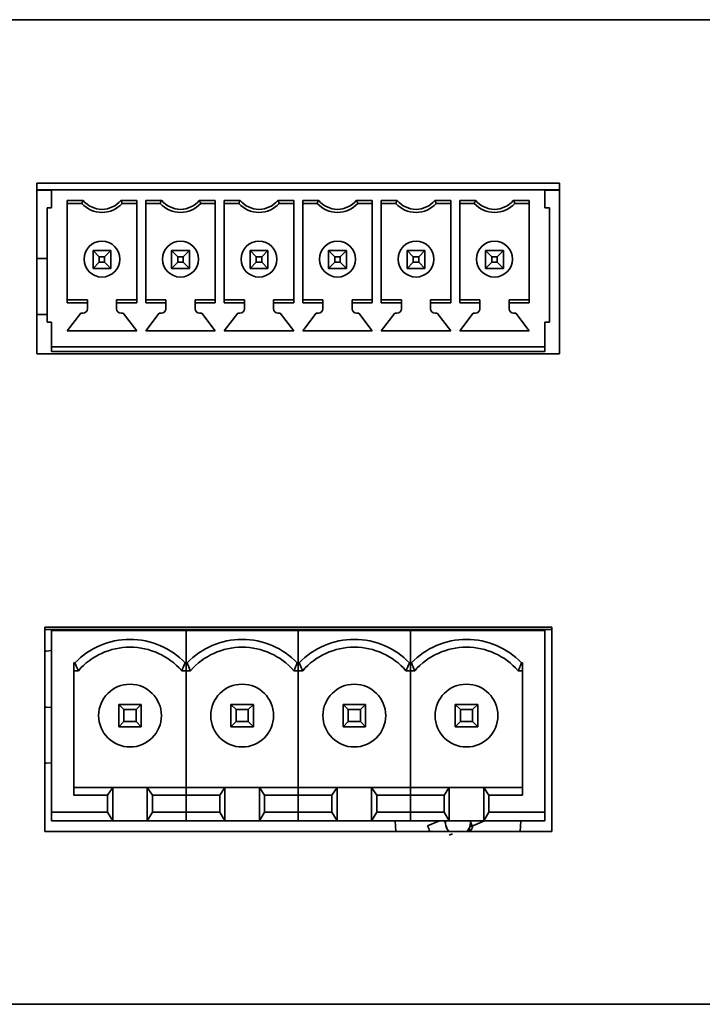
# Model space of a CAD drawing. Header units: millimetres. Extents: x 6 to 589, y 7 to 403.
# Tile 11 of 16: x 506 to 516, y 189 to 203. Entities that reach past the tile are written whole.
import ezdxf

# ---------------------------------------------------------------- set-up
doc = ezdxf.new("R2010")
doc.units = ezdxf.units.MM

msp = doc.modelspace()

# ---------------------------------------------------------------- linework, layer by layer
at = {"color": 7, "linetype": 'Continuous', "lineweight": 35}
for p, q in [((435.8465, 203.3963), (581.1798, 203.3963)), ((512.1169, 203.3971), (512.1169, 203.3963)), ((512.3714, 203.3971), (512.1169, 203.3971)), ((512.3714, 203.3971), (512.3714, 203.3963)), ((513.2677, 203.3971), (512.3714, 203.3971)), ((513.2677, 203.3971), (513.2677, 203.3963)), ((513.9095, 203.3971), (513.2677, 203.3971)), ((513.9095, 203.3971), (513.9095, 203.3963)), ((513.6898, 200.9663), (505.9232, 200.9663)), ((505.9232, 200.9663), (505.9232, 198.433)), ((513.6898, 198.433), (513.6898, 200.9663)), ((506.1398, 200.867), (505.9232, 200.867)), ((506.1398, 200.8637), (505.9232, 200.8637)), ((506.1398, 200.6004), (506.1398, 200.867)), ((513.4732, 200.867), (506.1398, 200.867)), ((513.6898, 200.867), (513.4732, 200.867)), ((513.4732, 200.867), (513.4732, 200.6004)), ((513.6898, 200.8637), (513.4732, 200.8637)), ((506.3732, 200.7117), (506.6104, 200.7117)), ((506.3732, 200.7117), (506.3732, 199.189)), ((506.5898, 200.667), (506.3732, 200.667)), ((506.5898, 200.667), (506.3732, 200.667)), ((506.5898, 200.667), (506.5898, 200.667)), ((507.1693, 200.7117), (507.4065, 200.7117)), ((507.4065, 200.667), (507.1898, 200.667)), ((507.1898, 200.667), (507.1898, 200.667)), ((507.4065, 200.667), (507.1898, 200.667)), ((507.4065, 199.189), (507.4065, 200.7117)), ((507.5398, 200.7117), (507.777, 200.7117)), ((507.5398, 200.7117), (507.5398, 199.189)), ((507.7565, 200.667), (507.5398, 200.667)), ((507.7565, 200.667), (507.5398, 200.667)), ((507.7565, 200.667), (507.7565, 200.667)), ((508.3359, 200.7117), (508.5732, 200.7117)), ((508.5732, 200.667), (508.3565, 200.667)), ((508.3565, 200.667), (508.3565, 200.667)), ((508.5732, 200.667), (508.3565, 200.667)), ((508.5732, 199.189), (508.5732, 200.7117)), ((508.7065, 200.7117), (508.9437, 200.7117)), ((508.7065, 200.7117), (508.7065, 199.189)), ((508.9232, 200.667), (508.7065, 200.667)), ((508.9232, 200.667), (508.7065, 200.667)), ((508.9232, 200.667), (508.9232, 200.667)), ((509.5026, 200.7117), (509.7398, 200.7117)), ((509.7398, 200.667), (509.5232, 200.667)), ((509.5232, 200.667), (509.5232, 200.667)), ((509.7398, 200.667), (509.5232, 200.667)), ((509.7398, 199.189), (509.7398, 200.7117)), ((509.8732, 200.7117), (510.1104, 200.7117)), ((509.8732, 200.7117), (509.8732, 199.189)), ((510.0898, 200.667), (509.8732, 200.667)), ((510.0898, 200.667), (509.8732, 200.667)), ((510.0898, 200.667), (510.0898, 200.667)), ((510.6693, 200.7117), (510.9065, 200.7117)), ((510.9065, 200.667), (510.6898, 200.667)), ((510.6898, 200.667), (510.6898, 200.667)), ((510.9065, 200.667), (510.6898, 200.667)), ((510.9065, 199.189), (510.9065, 200.7117)), ((511.0398, 200.7117), (511.277, 200.7117)), ((511.0398, 200.7117), (511.0398, 199.189)), ((511.2565, 200.667), (511.0398, 200.667)), ((511.2565, 200.667), (511.0398, 200.667)), ((511.2565, 200.667), (511.2565, 200.667)), ((511.8359, 200.7117), (512.0732, 200.7117)), ((512.0732, 200.667), (511.8565, 200.667)), ((511.8565, 200.667), (511.8565, 200.667)), ((512.0732, 200.667), (511.8565, 200.667)), ((512.0732, 199.189), (512.0732, 200.7117)), ((512.2065, 200.7117), (512.4437, 200.7117)), ((512.2065, 200.7117), (512.2065, 199.189)), ((512.4232, 200.667), (512.2065, 200.667)), ((512.4232, 200.667), (512.2065, 200.667)), ((512.4232, 200.667), (512.4232, 200.667)), ((513.0026, 200.7117), (513.2398, 200.7117)), ((513.2398, 200.667), (513.0232, 200.667)), ((513.0232, 200.667), (513.0232, 200.667)), ((513.2398, 200.667), (513.0232, 200.667)), ((513.2398, 199.189), (513.2398, 200.7117)), ((506.0732, 200.6004), (506.0732, 198.9004)), ((506.1398, 200.6004), (506.0732, 200.6004)), ((513.4732, 200.6004), (513.5398, 200.6004)), ((513.5398, 198.9004), (513.5398, 200.6004)), ((506.7565, 199.7004), (506.7565, 199.967)), ((506.7565, 199.967), (506.8498, 199.8737)), ((506.7565, 199.967), (507.0232, 199.967)), ((507.0232, 199.967), (506.9298, 199.8737)), ((507.0232, 199.967), (507.0232, 199.7004)), ((507.9232, 199.7004), (507.9232, 199.967)), ((507.9232, 199.967), (508.0165, 199.8737)), ((507.9232, 199.967), (508.1898, 199.967)), ((508.1898, 199.967), (508.0965, 199.8737)), ((508.1898, 199.967), (508.1898, 199.7004)), ((509.0898, 199.7004), (509.0898, 199.967)), ((509.0898, 199.967), (509.1832, 199.8737)), ((509.0898, 199.967), (509.3565, 199.967)), ((509.3565, 199.967), (509.2632, 199.8737)), ((509.3565, 199.967), (509.3565, 199.7004)), ((510.2565, 199.7004), (510.2565, 199.967)), ((510.2565, 199.967), (510.3498, 199.8737)), ((510.2565, 199.967), (510.5232, 199.967)), ((510.5232, 199.967), (510.4298, 199.8737)), ((510.5232, 199.967), (510.5232, 199.7004)), ((511.4232, 199.7004), (511.4232, 199.967)), ((511.4232, 199.967), (511.5165, 199.8737)), ((511.4232, 199.967), (511.6898, 199.967)), ((511.6898, 199.967), (511.5965, 199.8737)), ((511.6898, 199.967), (511.6898, 199.7004)), ((512.5898, 199.7004), (512.5898, 199.967)), ((512.5898, 199.967), (512.6832, 199.8737)), ((512.5898, 199.967), (512.8565, 199.967)), ((512.8565, 199.967), (512.7632, 199.8737)), ((512.8565, 199.967), (512.8565, 199.7004)), ((505.9232, 199.8463), (506.0632, 199.8463)), ((506.0632, 199.8463), (506.0732, 199.8462)), ((506.6232, 199.8387), (506.6232, 199.8387)), ((506.8498, 199.7937), (506.7565, 199.7004)), ((506.8498, 199.8737), (506.8498, 199.7937)), ((506.9298, 199.8737), (506.8498, 199.8737)), ((506.8498, 199.7937), (506.9298, 199.7937)), ((506.9298, 199.7937), (506.9298, 199.8737)), ((506.9298, 199.7937), (507.0232, 199.7004)), ((507.1565, 199.8387), (507.1565, 199.8387)), ((507.7898, 199.8387), (507.7898, 199.8387)), ((508.0165, 199.7937), (507.9232, 199.7004)), ((508.0165, 199.8737), (508.0165, 199.7937)), ((508.0965, 199.8737), (508.0165, 199.8737)), ((508.0165, 199.7937), (508.0965, 199.7937)), ((508.0965, 199.7937), (508.0965, 199.8737)), ((508.0965, 199.7937), (508.1898, 199.7004)), ((508.3232, 199.8387), (508.3232, 199.8387)), ((508.9565, 199.8387), (508.9565, 199.8387)), ((509.1832, 199.7937), (509.0898, 199.7004)), ((509.1832, 199.8737), (509.1832, 199.7937)), ((509.2632, 199.8737), (509.1832, 199.8737)), ((509.1832, 199.7937), (509.2632, 199.7937)), ((509.2632, 199.7937), (509.2632, 199.8737)), ((509.2632, 199.7937), (509.3565, 199.7004)), ((509.4898, 199.8387), (509.4898, 199.8387)), ((510.1232, 199.8387), (510.1232, 199.8387)), ((510.3498, 199.7937), (510.2565, 199.7004)), ((510.3498, 199.8737), (510.3498, 199.7937)), ((510.4298, 199.8737), (510.3498, 199.8737)), ((510.3498, 199.7937), (510.4298, 199.7937)), ((510.4298, 199.7937), (510.4298, 199.8737)), ((510.4298, 199.7937), (510.5232, 199.7004)), ((510.6565, 199.8387), (510.6565, 199.8387)), ((511.2898, 199.8387), (511.2898, 199.8387)), ((511.5165, 199.7937), (511.4232, 199.7004)), ((511.5165, 199.8737), (511.5165, 199.7937)), ((511.5965, 199.8737), (511.5165, 199.8737)), ((511.5165, 199.7937), (511.5965, 199.7937)), ((511.5965, 199.7937), (511.5965, 199.8737)), ((511.5965, 199.7937), (511.6898, 199.7004)), ((511.8232, 199.8387), (511.8232, 199.8387)), ((512.4565, 199.8387), (512.4565, 199.8387)), ((512.6832, 199.7937), (512.5898, 199.7004)), ((512.6832, 199.8737), (512.6832, 199.7937)), ((512.7632, 199.8737), (512.6832, 199.8737)), ((512.6832, 199.7937), (512.7632, 199.7937)), ((512.7632, 199.7937), (512.7632, 199.8737)), ((512.7632, 199.7937), (512.8565, 199.7004)), ((512.9898, 199.8387), (512.9898, 199.8387)), ((507.0232, 199.7004), (506.7565, 199.7004)), ((506.7565, 199.7004), (507.0232, 199.7004)), ((508.1898, 199.7004), (507.9232, 199.7004)), ((507.9232, 199.7004), (508.1898, 199.7004)), ((509.3565, 199.7004), (509.0898, 199.7004)), ((509.0898, 199.7004), (509.3565, 199.7004)), ((510.5232, 199.7004), (510.2565, 199.7004)), ((510.2565, 199.7004), (510.5232, 199.7004)), ((511.6898, 199.7004), (511.4232, 199.7004)), ((511.4232, 199.7004), (511.6898, 199.7004)), ((512.8565, 199.7004), (512.5898, 199.7004)), ((512.8565, 199.7004), (512.5898, 199.7004)), ((506.3732, 199.2337), (506.6732, 199.2337)), ((506.6732, 199.189), (506.3732, 199.189)), ((506.6732, 199.2337), (506.6732, 199.189)), ((506.6732, 199.189), (506.6732, 199.1004)), ((507.1065, 199.2337), (507.4065, 199.2337)), ((507.1065, 199.189), (507.1065, 199.2337)), ((507.4065, 199.189), (507.1065, 199.189)), ((507.1065, 199.1004), (507.1065, 199.189)), ((507.5398, 199.2337), (507.8398, 199.2337)), ((507.8398, 199.189), (507.5398, 199.189)), ((507.8398, 199.2337), (507.8398, 199.189)), ((507.8398, 199.189), (507.8398, 199.1004)), ((508.2732, 199.2337), (508.5732, 199.2337)), ((508.2732, 199.189), (508.2732, 199.2337)), ((508.5732, 199.189), (508.2732, 199.189)), ((508.2732, 199.1004), (508.2732, 199.189)), ((508.7065, 199.2337), (509.0065, 199.2337)), ((509.0065, 199.189), (508.7065, 199.189)), ((509.0065, 199.2337), (509.0065, 199.189)), ((509.0065, 199.189), (509.0065, 199.1004)), ((509.4398, 199.2337), (509.7398, 199.2337)), ((509.4398, 199.189), (509.4398, 199.2337)), ((509.7398, 199.189), (509.4398, 199.189)), ((509.4398, 199.1004), (509.4398, 199.189)), ((509.8732, 199.2337), (510.1732, 199.2337)), ((510.1732, 199.189), (509.8732, 199.189)), ((510.1732, 199.2337), (510.1732, 199.189)), ((510.1732, 199.189), (510.1732, 199.1004)), ((510.6065, 199.2337), (510.9065, 199.2337)), ((510.6065, 199.189), (510.6065, 199.2337)), ((510.9065, 199.189), (510.6065, 199.189)), ((510.6065, 199.1004), (510.6065, 199.189)), ((511.0398, 199.2337), (511.3398, 199.2337)), ((511.3398, 199.189), (511.0398, 199.189)), ((511.3398, 199.2337), (511.3398, 199.189)), ((511.3398, 199.189), (511.3398, 199.1004)), ((511.7732, 199.2337), (512.0732, 199.2337)), ((511.7732, 199.189), (511.7732, 199.2337)), ((511.7732, 199.1004), (511.7732, 199.189)), ((512.0732, 199.189), (511.7732, 199.189)), ((512.2065, 199.2337), (512.5065, 199.2337)), ((512.5065, 199.189), (512.2065, 199.189)), ((512.5065, 199.2337), (512.5065, 199.189)), ((512.5065, 199.189), (512.5065, 199.1004)), ((512.9398, 199.2337), (513.2398, 199.2337)), ((512.9398, 199.189), (512.9398, 199.2337)), ((512.9398, 199.1004), (512.9398, 199.189)), ((513.2398, 199.189), (512.9398, 199.189)), ((506.5732, 199.0337), (506.3732, 198.7737)), ((506.5732, 199.0337), (506.3732, 198.7737)), ((506.6065, 199.0337), (506.5732, 199.0337)), ((506.5732, 199.0337), (506.5732, 199.0337)), ((506.6065, 199.0337), (506.5732, 199.0337)), ((507.2065, 199.0337), (507.1732, 199.0337)), ((507.2065, 199.0337), (507.1732, 199.0337)), ((507.4065, 198.7737), (507.2065, 199.0337)), ((507.4065, 198.7737), (507.2065, 199.0337)), ((507.2065, 199.0337), (507.2065, 199.0337)), ((507.7398, 199.0337), (507.5398, 198.7737)), ((507.7398, 199.0337), (507.5398, 198.7737)), ((507.7732, 199.0337), (507.7398, 199.0337)), ((507.7398, 199.0337), (507.7398, 199.0337)), ((507.7732, 199.0337), (507.7398, 199.0337)), ((508.3732, 199.0337), (508.3398, 199.0337)), ((508.3732, 199.0337), (508.3398, 199.0337)), ((508.5732, 198.7737), (508.3732, 199.0337)), ((508.5732, 198.7737), (508.3732, 199.0337)), ((508.3732, 199.0337), (508.3732, 199.0337)), ((508.9065, 199.0337), (508.7065, 198.7737)), ((508.9065, 199.0337), (508.7065, 198.7737)), ((508.9398, 199.0337), (508.9065, 199.0337)), ((508.9065, 199.0337), (508.9065, 199.0337)), ((508.9398, 199.0337), (508.9065, 199.0337)), ((509.5398, 199.0337), (509.5065, 199.0337)), ((509.5398, 199.0337), (509.5065, 199.0337)), ((509.7398, 198.7737), (509.5398, 199.0337)), ((509.7398, 198.7737), (509.5398, 199.0337)), ((509.5398, 199.0337), (509.5398, 199.0337)), ((510.0732, 199.0337), (509.8732, 198.7737)), ((510.0732, 199.0337), (509.8732, 198.7737)), ((510.1065, 199.0337), (510.0732, 199.0337)), ((510.0732, 199.0337), (510.0732, 199.0337)), ((510.1065, 199.0337), (510.0732, 199.0337)), ((510.7065, 199.0337), (510.6732, 199.0337)), ((510.7065, 199.0337), (510.6732, 199.0337)), ((510.9065, 198.7737), (510.7065, 199.0337)), ((510.9065, 198.7737), (510.7065, 199.0337)), ((510.7065, 199.0337), (510.7065, 199.0337)), ((511.2398, 199.0337), (511.0398, 198.7737)), ((511.2398, 199.0337), (511.0398, 198.7737)), ((511.2732, 199.0337), (511.2398, 199.0337)), ((511.2398, 199.0337), (511.2398, 199.0337)), ((511.2732, 199.0337), (511.2398, 199.0337)), ((511.8732, 199.0337), (511.8398, 199.0337)), ((511.8732, 199.0337), (511.8398, 199.0337)), ((512.0732, 198.7737), (511.8732, 199.0337)), ((512.0732, 198.7737), (511.8732, 199.0337)), ((511.8732, 199.0337), (511.8732, 199.0337)), ((512.4065, 199.0337), (512.2065, 198.7737)), ((512.4065, 199.0337), (512.2065, 198.7737)), ((512.4398, 199.0337), (512.4065, 199.0337)), ((512.4065, 199.0337), (512.4065, 199.0337)), ((512.4398, 199.0337), (512.4065, 199.0337)), ((513.0398, 199.0337), (513.0065, 199.0337)), ((513.0398, 199.0337), (513.0065, 199.0337)), ((513.2398, 198.7737), (513.0398, 199.0337)), ((513.2398, 198.7737), (513.0398, 199.0337)), ((513.0398, 199.0337), (513.0398, 199.0337)), ((506.0632, 199.013), (505.9232, 199.013)), ((506.0732, 199.0131), (506.0632, 199.013)), ((506.1398, 198.9004), (506.0732, 198.9004)), ((506.1398, 198.9004), (506.0732, 198.9004)), ((506.1398, 198.5337), (506.1398, 198.9004)), ((513.4732, 198.9004), (513.5398, 198.9004)), ((513.4732, 198.9004), (513.4732, 198.5337)), ((513.4732, 198.9004), (513.5398, 198.9004)), ((506.3732, 198.7737), (507.4065, 198.7737)), ((507.5398, 198.7737), (508.5732, 198.7737)), ((508.7065, 198.7737), (509.7398, 198.7737)), ((509.8732, 198.7737), (510.9065, 198.7737)), ((511.0398, 198.7737), (512.0732, 198.7737)), ((512.2065, 198.7737), (513.2398, 198.7737)), ((513.4732, 198.5337), (506.1398, 198.5337)), ((506.1398, 198.5337), (506.1398, 198.5337)), ((513.4732, 198.5337), (506.1398, 198.5337)), ((506.1398, 198.517), (506.1398, 198.5337)), ((506.1398, 198.467), (506.1398, 198.517)), ((513.4732, 198.467), (506.1398, 198.467)), ((513.4732, 198.5337), (513.4732, 198.5337)), ((513.4732, 198.5337), (513.4732, 198.517)), ((513.4732, 198.517), (513.4732, 198.467)), ((505.9232, 198.433), (513.6898, 198.433)), ((513.5732, 194.3663), (506.0398, 194.3663)), ((506.0398, 194.3663), (506.0398, 191.333)), ((513.5732, 191.333), (513.5732, 194.3663)), ((513.5732, 194.3335), (506.0398, 194.3335)), ((506.1398, 191.6209), (506.1398, 194.3209)), ((508.1398, 194.3209), (506.1398, 194.3209)), ((506.4686, 194.3335), (506.4654, 194.3209)), ((507.1398, 194.3209), (507.1398, 194.3335)), ((507.4732, 194.3209), (507.4732, 194.3335)), ((508.1398, 193.8371), (508.1398, 194.3209)), ((509.8065, 194.3209), (508.1398, 194.3209)), ((508.1398, 193.8371), (508.1398, 194.3209)), ((508.8065, 194.3209), (508.8065, 194.3335)), ((509.1398, 194.3209), (509.1398, 194.3335)), ((509.8065, 193.8371), (509.8065, 194.3209)), ((511.4732, 194.3209), (509.8065, 194.3209)), ((509.8065, 193.8371), (509.8065, 194.3209)), ((510.4732, 194.3209), (510.4732, 194.3335)), ((510.8065, 194.3209), (510.8065, 194.3335)), ((511.4732, 193.8371), (511.4732, 194.3209)), ((511.4732, 193.8371), (511.4732, 194.3209)), ((513.4732, 194.3209), (511.4732, 194.3209)), ((512.1398, 194.3209), (512.1398, 194.3335)), ((512.4732, 194.3209), (512.4732, 194.3335)), ((513.4732, 194.3209), (513.4732, 191.6209)), ((506.0632, 194.013), (506.0398, 194.013)), ((506.1398, 194.0201), (506.0632, 194.013)), ((506.4732, 193.8371), (506.4877, 193.8371)), ((506.4732, 191.8715), (506.4732, 193.8371)), ((508.1398, 193.8371), (508.1253, 193.8371)), ((508.1398, 193.7209), (508.1398, 193.8371)), ((508.1398, 193.8371), (508.1544, 193.8371)), ((508.1398, 193.7209), (508.1398, 193.8371)), ((509.8065, 193.8371), (509.792, 193.8371)), ((509.8065, 193.7209), (509.8065, 193.8371)), ((509.8065, 193.8371), (509.821, 193.8371)), ((509.8065, 193.7209), (509.8065, 193.8371)), ((511.4732, 193.8371), (511.4586, 193.8371)), ((511.4732, 193.7209), (511.4732, 193.8371)), ((511.4732, 193.8371), (511.4877, 193.8371)), ((511.4732, 193.7209), (511.4732, 193.8371)), ((513.1398, 193.8371), (513.1253, 193.8371)), ((513.1398, 193.8371), (513.1398, 191.8715)), ((506.5389, 193.7209), (506.4732, 193.7209)), ((506.5389, 193.7209), (506.4732, 193.7209)), ((506.5389, 193.7209), (506.5389, 193.7209)), ((508.1398, 193.7209), (508.0741, 193.7209)), ((508.1398, 193.7209), (508.0741, 193.7209)), ((508.0741, 193.7209), (508.0741, 193.7209)), ((508.1398, 191.9876), (508.1398, 193.7209)), ((508.2056, 193.7209), (508.1398, 193.7209)), ((508.2056, 193.7209), (508.1398, 193.7209)), ((508.1398, 191.9876), (508.1398, 193.7209)), ((508.2056, 193.7209), (508.2056, 193.7209)), ((509.8065, 193.7209), (509.7407, 193.7209)), ((509.8065, 193.7209), (509.7407, 193.7209)), ((509.7407, 193.7209), (509.7407, 193.7209)), ((509.8065, 191.9876), (509.8065, 193.7209)), ((509.8723, 193.7209), (509.8065, 193.7209)), ((509.8723, 193.7209), (509.8065, 193.7209)), ((509.8065, 191.9876), (509.8065, 193.7209)), ((509.8723, 193.7209), (509.8723, 193.7209)), ((511.4732, 193.7209), (511.4074, 193.7209)), ((511.4732, 193.7209), (511.4074, 193.7209)), ((511.4074, 193.7209), (511.4074, 193.7209)), ((511.4732, 191.9876), (511.4732, 193.7209)), ((511.5389, 193.7209), (511.4732, 193.7209)), ((511.5389, 193.7209), (511.4732, 193.7209)), ((511.4732, 191.9876), (511.4732, 193.7209)), ((511.5389, 193.7209), (511.5389, 193.7209)), ((513.1398, 193.7209), (513.0741, 193.7209)), ((513.1398, 193.7209), (513.0741, 193.7209)), ((513.0741, 193.7209), (513.0741, 193.7209)), ((506.0398, 193.1796), (506.0632, 193.1796)), ((506.0632, 193.1796), (506.1398, 193.1725)), ((507.1398, 193.2209), (507.1398, 192.8876)), ((507.1398, 193.2209), (507.2162, 193.1445)), ((507.4732, 193.2209), (507.1398, 193.2209)), ((507.4732, 193.2209), (507.3968, 193.1445)), ((507.4732, 192.8876), (507.4732, 193.2209)), ((508.8065, 193.2209), (508.8065, 192.8876)), ((508.8065, 193.2209), (508.8829, 193.1445)), ((509.1398, 193.2209), (508.8065, 193.2209)), ((509.1398, 193.2209), (509.0634, 193.1445)), ((509.1398, 192.8876), (509.1398, 193.2209)), ((510.4732, 193.2209), (510.4732, 192.8876)), ((510.4732, 193.2209), (510.5496, 193.1445)), ((510.8065, 193.2209), (510.4732, 193.2209)), ((510.8065, 193.2209), (510.7301, 193.1445)), ((510.8065, 192.8876), (510.8065, 193.2209)), ((512.1398, 193.2209), (512.1398, 192.8876)), ((512.1398, 193.2209), (512.2162, 193.1445)), ((512.4732, 193.2209), (512.1398, 193.2209)), ((512.4732, 193.2209), (512.3968, 193.1445)), ((512.4732, 192.8876), (512.4732, 193.2209)), ((506.8398, 193.0543), (506.8398, 193.0543)), ((507.2162, 193.1445), (507.2162, 192.964)), ((507.2162, 193.1445), (507.3968, 193.1445)), ((507.3968, 193.1445), (507.3968, 192.964)), ((508.5065, 193.0543), (508.5065, 193.0543)), ((508.8829, 193.1445), (508.8829, 192.964)), ((508.8829, 193.1445), (509.0634, 193.1445)), ((509.0634, 193.1445), (509.0634, 192.964)), ((510.1732, 193.0543), (510.1732, 193.0543)), ((510.5496, 193.1445), (510.5496, 192.964)), ((510.5496, 193.1445), (510.7301, 193.1445)), ((510.7301, 193.1445), (510.7301, 192.964)), ((511.8398, 193.0543), (511.8398, 193.0543)), ((512.2162, 193.1445), (512.2162, 192.964)), ((512.2162, 193.1445), (512.3968, 193.1445)), ((512.3968, 193.1445), (512.3968, 192.964)), ((507.2162, 192.964), (507.1398, 192.8876)), ((507.1398, 192.8876), (507.4732, 192.8876)), ((507.4732, 192.8876), (507.1398, 192.8876)), ((507.2162, 192.964), (507.3968, 192.964)), ((507.3968, 192.964), (507.4732, 192.8876)), ((508.8829, 192.964), (508.8065, 192.8876)), ((508.8065, 192.8876), (509.1398, 192.8876)), ((509.1398, 192.8876), (508.8065, 192.8876)), ((508.8829, 192.964), (509.0634, 192.964)), ((509.0634, 192.964), (509.1398, 192.8876)), ((510.5496, 192.964), (510.4732, 192.8876)), ((510.4732, 192.8876), (510.8065, 192.8876)), ((510.8065, 192.8876), (510.4732, 192.8876)), ((510.5496, 192.964), (510.7301, 192.964)), ((510.7301, 192.964), (510.8065, 192.8876)), ((512.2162, 192.964), (512.1398, 192.8876)), ((512.1398, 192.8876), (512.4732, 192.8876)), ((512.4732, 192.8876), (512.1398, 192.8876)), ((512.2162, 192.964), (512.3968, 192.964)), ((512.3968, 192.964), (512.4732, 192.8876)), ((506.0632, 192.3463), (506.0398, 192.3463)), ((506.1398, 192.3534), (506.0632, 192.3463)), ((507.0496, 191.9876), (506.4732, 191.9876)), ((506.9732, 191.8715), (506.4732, 191.8715)), ((507.0496, 191.9876), (506.9732, 191.8715)), ((506.9732, 191.8715), (506.9732, 191.6209)), ((507.0496, 191.4876), (507.0496, 191.9876)), ((507.5634, 191.9876), (507.0496, 191.9876)), ((507.5634, 191.9876), (507.5634, 191.4876)), ((507.6398, 191.8715), (507.5634, 191.9876)), ((508.1398, 191.9876), (507.5634, 191.9876)), ((508.1398, 191.8715), (507.6398, 191.8715)), ((507.6398, 191.6209), (507.6398, 191.8715)), ((508.1398, 191.8715), (508.1398, 191.9876)), ((508.7162, 191.9876), (508.1398, 191.9876)), ((508.1398, 191.8715), (508.1398, 191.9876)), ((508.1398, 191.6209), (508.1398, 191.8715)), ((508.1398, 191.6209), (508.1398, 191.8715)), ((508.6398, 191.8715), (508.1398, 191.8715)), ((508.7162, 191.9876), (508.6398, 191.8715)), ((508.6398, 191.8715), (508.6398, 191.6209)), ((508.7162, 191.4876), (508.7162, 191.9876)), ((509.2301, 191.9876), (508.7162, 191.9876)), ((509.2301, 191.9876), (509.2301, 191.4876)), ((509.3065, 191.8715), (509.2301, 191.9876)), ((509.8065, 191.9876), (509.2301, 191.9876)), ((509.8065, 191.8715), (509.3065, 191.8715)), ((509.3065, 191.6209), (509.3065, 191.8715)), ((509.8065, 191.8715), (509.8065, 191.9876)), ((510.3829, 191.9876), (509.8065, 191.9876)), ((509.8065, 191.8715), (509.8065, 191.9876)), ((509.8065, 191.6209), (509.8065, 191.8715)), ((509.8065, 191.6209), (509.8065, 191.8715)), ((510.3065, 191.8715), (509.8065, 191.8715)), ((510.3829, 191.9876), (510.3065, 191.8715)), ((510.3065, 191.8715), (510.3065, 191.6209)), ((510.3829, 191.4876), (510.3829, 191.9876)), ((510.8968, 191.9876), (510.3829, 191.9876)), ((510.8968, 191.9876), (510.8968, 191.4876)), ((510.9732, 191.8715), (510.8968, 191.9876)), ((511.4732, 191.9876), (510.8968, 191.9876)), ((511.4732, 191.8715), (510.9732, 191.8715)), ((510.9732, 191.6209), (510.9732, 191.8715)), ((511.4732, 191.8715), (511.4732, 191.9876)), ((512.0496, 191.9876), (511.4732, 191.9876)), ((511.4732, 191.8715), (511.4732, 191.9876)), ((511.4732, 191.6209), (511.4732, 191.8715)), ((511.4732, 191.6209), (511.4732, 191.8715)), ((511.9732, 191.8715), (511.4732, 191.8715)), ((512.0496, 191.9876), (511.9732, 191.8715)), ((511.9732, 191.8715), (511.9732, 191.6209)), ((512.0496, 191.4876), (512.0496, 191.9876)), ((512.5634, 191.9876), (512.0496, 191.9876)), ((512.5634, 191.9876), (512.5634, 191.4876)), ((512.6398, 191.8715), (512.5634, 191.9876)), ((513.1398, 191.9876), (512.5634, 191.9876)), ((512.6398, 191.6209), (512.6398, 191.8715)), ((513.1398, 191.8715), (512.6398, 191.8715)), ((506.9732, 191.6209), (506.1398, 191.6209)), ((506.1398, 191.4876), (506.1398, 191.6209)), ((506.9732, 191.6209), (507.0496, 191.4876)), ((507.5634, 191.4876), (507.6398, 191.6209)), ((507.6398, 191.6209), (508.1398, 191.6209)), ((508.1398, 191.4876), (508.1398, 191.6209)), ((508.1398, 191.4876), (508.1398, 191.6209)), ((508.6398, 191.6209), (508.1398, 191.6209)), ((508.6398, 191.6209), (508.7162, 191.4876)), ((509.2301, 191.4876), (509.3065, 191.6209)), ((509.3065, 191.6209), (509.8065, 191.6209)), ((509.8065, 191.4876), (509.8065, 191.6209)), ((509.8065, 191.4876), (509.8065, 191.6209)), ((510.3065, 191.6209), (509.8065, 191.6209)), ((510.3065, 191.6209), (510.3829, 191.4876)), ((510.8968, 191.4876), (510.9732, 191.6209)), ((510.9732, 191.6209), (511.4732, 191.6209)), ((511.4732, 191.4876), (511.4732, 191.6209)), ((511.4732, 191.4876), (511.4732, 191.6209)), ((511.9732, 191.6209), (511.4732, 191.6209)), ((511.9732, 191.6209), (512.0496, 191.4876)), ((512.5634, 191.4876), (512.6398, 191.6209)), ((512.6398, 191.6209), (513.4732, 191.6209)), ((513.4732, 191.6209), (513.4732, 191.4876)), ((507.0496, 191.4876), (506.1398, 191.4876)), ((508.1398, 191.4876), (506.1398, 191.4876)), ((506.1398, 191.4876), (506.1398, 191.4876)), ((507.0496, 191.4876), (507.5634, 191.4876)), ((507.5634, 191.4876), (508.1398, 191.4876)), ((508.7162, 191.4876), (508.1398, 191.4876)), ((509.8065, 191.4876), (508.1398, 191.4876)), ((508.7162, 191.4876), (509.2301, 191.4876)), ((509.2301, 191.4876), (509.8065, 191.4876)), ((510.3829, 191.4876), (509.8065, 191.4876)), ((511.4732, 191.4876), (509.8065, 191.4876)), ((510.3829, 191.4876), (510.8968, 191.4876)), ((510.8968, 191.4876), (511.4732, 191.4876)), ((511.2468, 191.4876), (511.2556, 191.333)), ((512.0496, 191.4876), (511.4732, 191.4876)), ((513.4732, 191.4876), (511.4732, 191.4876)), ((511.9079, 191.4876), (511.7296, 191.4168)), ((511.9808, 191.4876), (511.9948, 191.4525)), ((512.0496, 191.4876), (512.5634, 191.4876)), ((512.3649, 191.4734), (512.3635, 191.4876)), ((512.3888, 191.4133), (512.3649, 191.4734)), ((512.4003, 191.4179), (512.5759, 191.4876)), ((512.5634, 191.4876), (513.4732, 191.4876)), ((513.1041, 191.333), (513.1128, 191.4876)), ((513.4732, 191.4876), (513.4732, 191.4876)), ((506.0398, 191.333), (513.5732, 191.333)), ((512.0381, 191.3436), (512.0423, 191.333)), ((512.3288, 191.333), (512.3594, 191.3451)), ((435.7465, 188.763), (581.2798, 188.763))]:
    msp.add_line(p, q, dxfattribs=at)
at = {"color": 7, "linetype": 'Continuous', "lineweight": 35, "flags": 128}
msp.add_lwpolyline([(512.0381, 191.3436), (512.0443, 191.3365), (512.0477, 191.333)], dxfattribs=at)
at = {"color": 7, "linetype": 'Continuous', "lineweight": 35}
for centre, radius in [((506.8898, 199.8387), 0.2667), ((508.0565, 199.8387), 0.2667), ((509.2232, 199.8387), 0.2667), ((510.3898, 199.8387), 0.2667), ((511.5565, 199.8387), 0.2667), ((512.7232, 199.8387), 0.2667), ((507.3065, 193.0543), 0.4667), ((508.9732, 193.0543), 0.4667), ((510.6398, 193.0543), 0.4667), ((512.3065, 193.0543), 0.4667)]:
    msp.add_circle(centre, radius, dxfattribs=at)
for centre, radius, start, end in [((506.8898, 200.9379), 0.4042, 222.07502, 317.92498), ((506.8898, 200.9379), 0.4042, 222.07502, 317.92498), ((506.8898, 200.9379), 0.3595, 218.98482, 321.01518), ((508.0565, 200.9379), 0.4042, 222.07502, 317.92498), ((508.0565, 200.9379), 0.4042, 222.07502, 317.92498), ((508.0565, 200.9379), 0.3595, 218.98482, 321.01518), ((509.2232, 200.9379), 0.4042, 222.07502, 317.92498), ((509.2232, 200.9379), 0.4042, 222.07502, 317.92498), ((509.2232, 200.9379), 0.3595, 218.98482, 321.01518), ((510.3898, 200.9379), 0.4042, 222.07502, 317.92498), ((510.3898, 200.9379), 0.4042, 222.07502, 317.92498), ((510.3898, 200.9379), 0.3595, 218.98482, 321.01518), ((511.5565, 200.9379), 0.4042, 222.07502, 317.92498), ((511.5565, 200.9379), 0.4042, 222.07502, 317.92498), ((511.5565, 200.9379), 0.3595, 218.98482, 321.01518), ((512.7232, 200.9379), 0.4042, 222.07502, 317.92498), ((512.7232, 200.9379), 0.4042, 222.07502, 317.92498), ((512.7232, 200.9379), 0.3595, 218.98482, 321.01518), ((506.8898, 199.8387), 0.2667, 180, 0), ((508.0565, 199.8387), 0.2667, 180, 0), ((509.2232, 199.8387), 0.2667, 180, 0), ((510.3898, 199.8387), 0.2667, 180, 0), ((511.5565, 199.8387), 0.2667, 180, 0), ((512.7232, 199.8387), 0.2667, 180, 0), ((506.6065, 199.1004), 0.0667, 270, 0), ((506.6065, 199.1004), 0.0667, 270, 0), ((507.1732, 199.1004), 0.0667, 180, 270), ((507.1732, 199.1004), 0.0667, 180, 270), ((507.7732, 199.1004), 0.0667, 270, 0), ((507.7732, 199.1004), 0.0667, 270, 0), ((508.3398, 199.1004), 0.0667, 180, 270), ((508.3398, 199.1004), 0.0667, 180, 270), ((508.9398, 199.1004), 0.0667, 270, 0), ((508.9398, 199.1004), 0.0667, 270, 0), ((509.5065, 199.1004), 0.0667, 180, 270), ((509.5065, 199.1004), 0.0667, 180, 270), ((510.1065, 199.1004), 0.0667, 270, 0), ((510.1065, 199.1004), 0.0667, 270, 0), ((510.6732, 199.1004), 0.0667, 180, 270), ((510.6732, 199.1004), 0.0667, 180, 270), ((511.2732, 199.1004), 0.0667, 270, 360), ((511.2732, 199.1004), 0.0667, 270, 0), ((511.8398, 199.1004), 0.0667, 180, 270), ((511.8398, 199.1004), 0.0667, 180, 270), ((512.4398, 199.1004), 0.0667, 270, 0), ((512.4398, 199.1004), 0.0667, 270, 0), ((513.0065, 199.1004), 0.0667, 180, 270), ((513.0065, 199.1004), 0.0667, 180, 270), ((507.3065, 193.0543), 1.1328, 43.71131, 136.28869), ((507.3065, 193.0543), 1.0167, 40.97561, 139.02439), ((507.3065, 193.0543), 1.0167, 40.97561, 139.02439), ((508.9732, 193.0543), 1.1328, 43.71131, 136.28869), ((508.9732, 193.0543), 1.0167, 40.97561, 139.02439), ((508.9732, 193.0543), 1.0167, 40.97561, 139.02439), ((510.6398, 193.0543), 1.1328, 43.71131, 136.28869), ((510.6398, 193.0543), 1.0167, 40.97561, 139.02439), ((510.6398, 193.0543), 1.0167, 40.97561, 139.02439), ((512.3065, 193.0543), 1.1328, 43.71131, 136.28869), ((512.3065, 193.0543), 1.0167, 40.97561, 139.02439), ((512.3065, 193.0543), 1.0167, 40.97561, 139.02439), ((507.3065, 193.0543), 0.4667, 180, 0), ((508.9732, 193.0543), 0.4667, 180, 0), ((510.6398, 193.0543), 0.4667, 180, 0), ((512.3065, 193.0543), 0.4667, 180, 0), ((515.1675, 192.6502), 3.6524, 199.73759, 201.14085), ((512.1798, 191.463), 0.1853, 172.35411, 183.24036), ((512.1798, 191.463), 0.1853, 183.24036, 220.10086), ((512.1798, 191.463), 0.1853, 339.9524, 3.24036), ((512.1798, 191.463), 0.2251, 324.90124, 348.43998), ((512.1798, 191.463), 0.1853, 315.45744, 333.38882), ((512.1798, 191.463), 0.1853, 333.38882, 339.9524)]:
    msp.add_arc(centre, radius, start, end, dxfattribs=at)
msp.add_ellipse((512.1585, 191.4545), major_axis=(0.1523, 0.0605), ratio=0.9901159, start_param=2.7721797, end_param=3.5110056, dxfattribs=at)
for points in [[(506.5898, 200.667), (506.5931, 200.6745), (506.5965, 200.6819), (506.6033, 200.6968), (506.6068, 200.7043), (506.6104, 200.7117)], [(507.1898, 200.667), (507.1865, 200.6745), (507.1832, 200.6819), (507.1763, 200.6968), (507.1728, 200.7043), (507.1693, 200.7117)], [(507.7565, 200.667), (507.7598, 200.6745), (507.7632, 200.6819), (507.77, 200.6968), (507.7735, 200.7043), (507.777, 200.7117)], [(508.3565, 200.667), (508.3532, 200.6745), (508.3498, 200.6819), (508.343, 200.6968), (508.3395, 200.7043), (508.3359, 200.7117)], [(508.9232, 200.667), (508.9265, 200.6745), (508.9298, 200.6819), (508.9367, 200.6968), (508.9402, 200.7043), (508.9437, 200.7117)], [(509.5232, 200.667), (509.5198, 200.6745), (509.5165, 200.6819), (509.5096, 200.6968), (509.5062, 200.7043), (509.5026, 200.7117)], [(510.0898, 200.667), (510.0931, 200.6745), (510.0965, 200.6819), (510.1033, 200.6968), (510.1068, 200.7043), (510.1104, 200.7117)], [(510.6898, 200.667), (510.6865, 200.6745), (510.6832, 200.6819), (510.6763, 200.6968), (510.6728, 200.7043), (510.6693, 200.7117)], [(511.2565, 200.667), (511.2598, 200.6745), (511.2632, 200.6819), (511.27, 200.6968), (511.2735, 200.7043), (511.277, 200.7117)], [(511.8565, 200.667), (511.8532, 200.6745), (511.8498, 200.6819), (511.843, 200.6968), (511.8395, 200.7043), (511.8359, 200.7117)], [(512.4232, 200.667), (512.4265, 200.6745), (512.4298, 200.6819), (512.4367, 200.6968), (512.4402, 200.7043), (512.4437, 200.7117)], [(513.0232, 200.667), (513.0198, 200.6745), (513.0165, 200.6819), (513.0096, 200.6968), (513.0062, 200.7043), (513.0026, 200.7117)]]:
    msp.add_open_spline(points, degree=3, knots=[0, 0, 0, 0, 0.26065254, 0.26065254, 0.52130508, 0.52130508, 0.52130508, 0.52130508], dxfattribs=at)
for points in [[(506.5389, 193.7209), (506.5218, 193.7584), (506.5048, 193.7971), (506.4877, 193.8371)], [(508.0741, 193.7209), (508.0917, 193.7596), (508.1088, 193.7983), (508.1253, 193.8371)], [(508.2056, 193.7209), (508.1885, 193.7584), (508.1714, 193.7971), (508.1544, 193.8371)], [(509.7407, 193.7209), (509.7584, 193.7596), (509.7754, 193.7983), (509.792, 193.8371)], [(509.8723, 193.7209), (509.8552, 193.7584), (509.8381, 193.7971), (509.821, 193.8371)], [(511.4074, 193.7209), (511.425, 193.7596), (511.4421, 193.7983), (511.4586, 193.8371)], [(511.5389, 193.7209), (511.5218, 193.7584), (511.5048, 193.7971), (511.4877, 193.8371)], [(513.0741, 193.7209), (513.0917, 193.7596), (513.1088, 193.7983), (513.1253, 193.8371)], [(512.4003, 191.4179), (512.3856, 191.412), (512.3704, 191.406), (512.3539, 191.3994)], [(512.0504, 191.2788), (512.0651, 191.2847), (512.0803, 191.2907), (512.0968, 191.2973)], [(512.364, 191.3336), (512.3581, 191.3483), (512.3521, 191.3635), (512.3455, 191.3799)]]:
    msp.add_open_spline(points, degree=3, dxfattribs=at)

doc.saveas('drawing.dxf')
